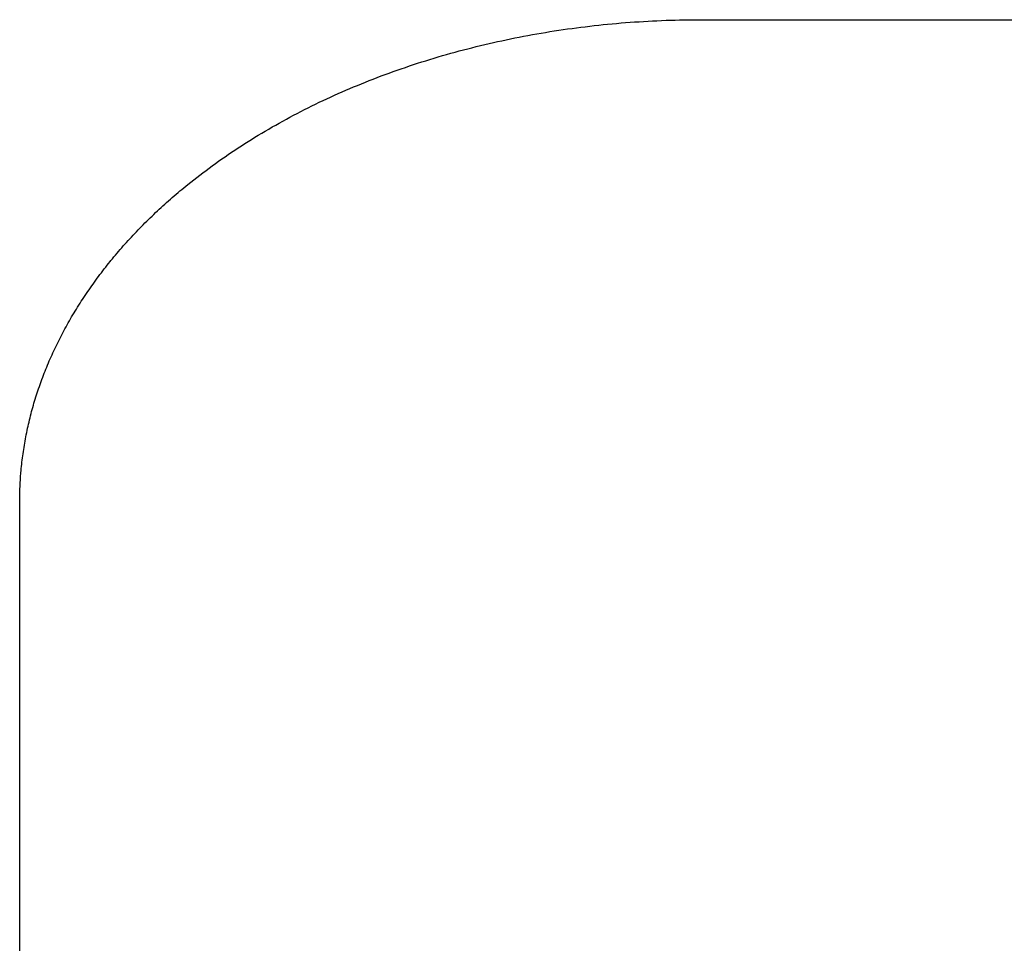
# Model space of a CAD drawing. Extents: x 0 to 594, y 0 to 420.
# Tile 31 of 131: x 69.54 to 72.43, y 276.24 to 278.95. Entities that reach past the tile are written whole.
import ezdxf

# ---------------------------------------------------------------- set-up
doc = ezdxf.new("R2010")
doc.units = 0
doc.header["$LTSCALE"] = 32.67
doc.layers.get('0').update_dxf_attribs({"linetype": 'CONTINUOUS'})

msp = doc.modelspace()

# ---------------------------------------------------------------- linework, layer by layer
at = {"color": 7, "linetype": 'CONTINUOUS'}
for p, q in [((71.2685, 278.9408), (71.2816, 278.942)), ((71.2816, 278.942), (71.2948, 278.9432)), ((71.2948, 278.9432), (71.3079, 278.9444)), ((71.3079, 278.9444), (71.3211, 278.9454)), ((71.3211, 278.9454), (71.3343, 278.9464)), ((71.3343, 278.9464), (71.3475, 278.9474)), ((71.3475, 278.9474), (71.3607, 278.9482)), ((71.3607, 278.9482), (71.3739, 278.9491)), ((71.3739, 278.9491), (71.3871, 278.9498)), ((71.3871, 278.9498), (71.4003, 278.9505)), ((71.4003, 278.9505), (71.4135, 278.9511)), ((71.4135, 278.9511), (71.4268, 278.9517)), ((71.4268, 278.9517), (71.44, 278.9522)), ((71.44, 278.9522), (71.4532, 278.9527)), ((71.4532, 278.9527), (71.4665, 278.953)), ((71.4665, 278.953), (71.4797, 278.9534)), ((71.4797, 278.9534), (71.493, 278.9536)), ((71.493, 278.9536), (71.5062, 278.9538)), ((71.5062, 278.9538), (71.5195, 278.954)), ((71.5195, 278.954), (71.5327, 278.954)), ((71.5327, 278.954), (81.1416, 278.954)), ((71.0603, 278.9125), (71.0732, 278.9147)), ((71.0732, 278.9147), (71.0861, 278.9169)), ((71.0861, 278.9169), (71.099, 278.919)), ((71.099, 278.919), (71.1119, 278.921)), ((71.1119, 278.921), (71.1249, 278.923)), ((71.1249, 278.923), (71.1379, 278.9249)), ((71.1379, 278.9249), (71.1509, 278.9268)), ((71.1509, 278.9268), (71.1639, 278.9286)), ((71.1639, 278.9286), (71.1769, 278.9303)), ((71.1769, 278.9303), (71.1899, 278.932)), ((71.1899, 278.932), (71.203, 278.9336)), ((71.203, 278.9336), (71.2161, 278.9352)), ((71.2161, 278.9352), (71.2292, 278.9367)), ((71.2292, 278.9367), (71.2422, 278.9381)), ((71.2422, 278.9381), (71.2554, 278.9395)), ((71.2554, 278.9395), (71.2685, 278.9408)), ((70.9076, 278.8811), (70.9202, 278.884)), ((70.9202, 278.884), (70.9328, 278.8869)), ((70.9328, 278.8869), (70.9454, 278.8898)), ((70.9454, 278.8898), (70.9581, 278.8925)), ((70.9581, 278.8925), (70.9708, 278.8952)), ((70.9708, 278.8952), (70.9835, 278.8979)), ((70.9835, 278.8979), (70.9963, 278.9005)), ((70.9963, 278.9005), (71.009, 278.903)), ((71.009, 278.903), (71.0218, 278.9054)), ((71.0218, 278.9054), (71.0346, 278.9078)), ((71.0346, 278.9078), (71.0475, 278.9102)), ((71.0475, 278.9102), (71.0603, 278.9125)), ((70.7956, 278.852), (70.808, 278.8555)), ((70.808, 278.8555), (70.8203, 278.8589)), ((70.8203, 278.8589), (70.8327, 278.8622)), ((70.8327, 278.8622), (70.8451, 278.8655)), ((70.8451, 278.8655), (70.8575, 278.8687)), ((70.8575, 278.8687), (70.87, 278.8719)), ((70.87, 278.8719), (70.8825, 278.875)), ((70.8825, 278.875), (70.895, 278.8781)), ((70.895, 278.8781), (70.9076, 278.8811)), ((70.6983, 278.8222), (70.7104, 278.8261)), ((70.7104, 278.8261), (70.7225, 278.83)), ((70.7225, 278.83), (70.7346, 278.8338)), ((70.7346, 278.8338), (70.7467, 278.8376)), ((70.7467, 278.8376), (70.7589, 278.8412)), ((70.7589, 278.8412), (70.7711, 278.8449)), ((70.7711, 278.8449), (70.7834, 278.8485)), ((70.7834, 278.8485), (70.7956, 278.852)), ((70.6151, 278.7932), (70.6269, 278.7975)), ((70.6269, 278.7975), (70.6387, 278.8017)), ((70.6387, 278.8017), (70.6506, 278.8059)), ((70.6506, 278.8059), (70.6625, 278.8101)), ((70.6625, 278.8101), (70.6744, 278.8142)), ((70.6744, 278.8142), (70.6863, 278.8182)), ((70.6863, 278.8182), (70.6983, 278.8222)), ((70.5454, 278.7661), (70.5569, 278.7708)), ((70.5569, 278.7708), (70.5685, 278.7754)), ((70.5685, 278.7754), (70.5801, 278.7799)), ((70.5801, 278.7799), (70.5917, 278.7844)), ((70.5917, 278.7844), (70.6034, 278.7888)), ((70.6034, 278.7888), (70.6151, 278.7932)), ((70.4773, 278.7372), (70.4885, 278.7421)), ((70.4885, 278.7421), (70.4998, 278.747)), ((70.4998, 278.747), (70.5111, 278.7519)), ((70.5111, 278.7519), (70.5225, 278.7567)), ((70.5225, 278.7567), (70.5339, 278.7614)), ((70.5339, 278.7614), (70.5454, 278.7661)), ((70.4108, 278.7063), (70.4217, 278.7116)), ((70.4217, 278.7116), (70.4327, 278.7168)), ((70.4327, 278.7168), (70.4438, 278.722)), ((70.4438, 278.722), (70.4549, 278.7271)), ((70.4549, 278.7271), (70.4661, 278.7321)), ((70.4661, 278.7321), (70.4773, 278.7372)), ((70.3567, 278.6792), (70.3674, 278.6847)), ((70.3674, 278.6847), (70.3782, 278.6902)), ((70.3782, 278.6902), (70.389, 278.6956)), ((70.389, 278.6956), (70.3999, 278.701)), ((70.3999, 278.701), (70.4108, 278.7063)), ((70.304, 278.6508), (70.3144, 278.6565)), ((70.3144, 278.6565), (70.3249, 278.6623)), ((70.3249, 278.6623), (70.3355, 278.6679)), ((70.3355, 278.6679), (70.3461, 278.6736)), ((70.3461, 278.6736), (70.3567, 278.6792)), ((70.2526, 278.6212), (70.2628, 278.6272)), ((70.2628, 278.6272), (70.273, 278.6331)), ((70.273, 278.6331), (70.2833, 278.6391)), ((70.2833, 278.6391), (70.2936, 278.6449)), ((70.2936, 278.6449), (70.304, 278.6508)), ((70.2027, 278.5904), (70.2125, 278.5966)), ((70.2125, 278.5966), (70.2225, 278.6028)), ((70.2225, 278.6028), (70.2325, 278.609)), ((70.2325, 278.609), (70.2425, 278.6151)), ((70.2425, 278.6151), (70.2526, 278.6212)), ((70.1638, 278.5649), (70.1734, 278.5713)), ((70.1734, 278.5713), (70.1831, 278.5777)), ((70.1831, 278.5777), (70.1928, 278.5841)), ((70.1928, 278.5841), (70.2027, 278.5904)), ((70.1165, 278.5321), (70.1258, 278.5387)), ((70.1258, 278.5387), (70.1352, 278.5453)), ((70.1352, 278.5453), (70.1447, 278.5519)), ((70.1447, 278.5519), (70.1542, 278.5584)), ((70.1542, 278.5584), (70.1638, 278.5649)), ((70.0798, 278.505), (70.0889, 278.5118)), ((70.0889, 278.5118), (70.098, 278.5186)), ((70.098, 278.5186), (70.1072, 278.5254)), ((70.1072, 278.5254), (70.1165, 278.5321)), ((70.0441, 278.4773), (70.0529, 278.4843)), ((70.0529, 278.4843), (70.0618, 278.4912)), ((70.0618, 278.4912), (70.0708, 278.4981)), ((70.0708, 278.4981), (70.0798, 278.505)), ((70.0067, 278.4465), (70.0123, 278.4513)), ((70.0123, 278.4513), (70.018, 278.456)), ((70.018, 278.456), (70.0238, 278.4608)), ((70.0238, 278.4608), (70.0296, 278.4655)), ((70.0296, 278.4655), (70.0354, 278.4702)), ((70.0354, 278.4702), (70.0441, 278.4773)), ((69.9732, 278.4174), (69.9787, 278.4223)), ((69.9787, 278.4223), (69.9842, 278.4271)), ((69.9842, 278.4271), (69.9898, 278.432)), ((69.9898, 278.432), (69.9954, 278.4368)), ((69.9954, 278.4368), (70.001, 278.4417)), ((70.001, 278.4417), (70.0067, 278.4465)), ((69.9409, 278.3877), (69.9462, 278.3927)), ((69.9462, 278.3927), (69.9515, 278.3976)), ((69.9515, 278.3976), (69.9569, 278.4026)), ((69.9569, 278.4026), (69.9623, 278.4075)), ((69.9623, 278.4075), (69.9677, 278.4125)), ((69.9677, 278.4125), (69.9732, 278.4174)), ((69.9148, 278.3625), (69.9199, 278.3675)), ((69.9199, 278.3675), (69.9251, 278.3726)), ((69.9251, 278.3726), (69.9303, 278.3776)), ((69.9303, 278.3776), (69.9356, 278.3827)), ((69.9356, 278.3827), (69.9409, 278.3877)), ((69.8845, 278.3317), (69.8895, 278.3368)), ((69.8895, 278.3368), (69.8945, 278.342)), ((69.8945, 278.342), (69.8995, 278.3471)), ((69.8995, 278.3471), (69.9045, 278.3523)), ((69.9045, 278.3523), (69.9096, 278.3574)), ((69.9096, 278.3574), (69.9148, 278.3625)), ((69.8554, 278.3003), (69.8602, 278.3056)), ((69.8602, 278.3056), (69.865, 278.3108)), ((69.865, 278.3108), (69.8698, 278.3161)), ((69.8698, 278.3161), (69.8747, 278.3213)), ((69.8747, 278.3213), (69.8796, 278.3265)), ((69.8796, 278.3265), (69.8845, 278.3317)), ((69.832, 278.2738), (69.8366, 278.2791)), ((69.8366, 278.2791), (69.8413, 278.2845)), ((69.8413, 278.2845), (69.846, 278.2898)), ((69.846, 278.2898), (69.8507, 278.2951)), ((69.8507, 278.2951), (69.8554, 278.3003)), ((69.8095, 278.2469), (69.814, 278.2523)), ((69.814, 278.2523), (69.8184, 278.2577)), ((69.8184, 278.2577), (69.8229, 278.2631)), ((69.8229, 278.2631), (69.8275, 278.2685)), ((69.8275, 278.2685), (69.832, 278.2738)), ((69.7857, 278.217), (69.79, 278.2224)), ((69.79, 278.2224), (69.7943, 278.2279)), ((69.7943, 278.2279), (69.7986, 278.2334)), ((69.7986, 278.2334), (69.8029, 278.2388)), ((69.765, 278.1894), (69.7691, 278.1949)), ((69.7691, 278.1949), (69.7732, 278.2004)), ((69.7732, 278.2004), (69.7773, 278.206)), ((69.7773, 278.206), (69.7815, 278.2115)), ((69.7815, 278.2115), (69.7857, 278.217)), ((69.7413, 278.1558), (69.7452, 278.1615)), ((69.7452, 278.1615), (69.7491, 278.1671)), ((69.7491, 278.1671), (69.753, 278.1727)), ((69.753, 278.1727), (69.757, 278.1782)), ((69.757, 278.1782), (69.761, 278.1838)), ((69.761, 278.1838), (69.765, 278.1894)), ((69.7225, 278.1276), (69.7262, 278.1332)), ((69.7262, 278.1332), (69.7299, 278.1389)), ((69.7299, 278.1389), (69.7337, 278.1446)), ((69.7337, 278.1446), (69.7375, 278.1502)), ((69.7375, 278.1502), (69.7413, 278.1558)), ((69.7046, 278.099), (69.7081, 278.1047)), ((69.7081, 278.1047), (69.7116, 278.1105)), ((69.7116, 278.1105), (69.7152, 278.1162)), ((69.7152, 278.1162), (69.7188, 278.1219)), ((69.7188, 278.1219), (69.7225, 278.1276)), ((69.6875, 278.0702), (69.6909, 278.076)), ((69.6909, 278.076), (69.6942, 278.0817)), ((69.6942, 278.0817), (69.6977, 278.0875)), ((69.6977, 278.0875), (69.7011, 278.0933)), ((69.7011, 278.0933), (69.7046, 278.099)), ((69.6714, 278.0411), (69.6746, 278.0469)), ((69.6746, 278.0469), (69.6778, 278.0528)), ((69.6778, 278.0528), (69.681, 278.0586)), ((69.681, 278.0586), (69.6843, 278.0644)), ((69.6843, 278.0644), (69.6875, 278.0702)), ((69.6562, 278.0118), (69.6592, 278.0176)), ((69.6592, 278.0176), (69.6622, 278.0235)), ((69.6622, 278.0235), (69.6652, 278.0294)), ((69.6652, 278.0294), (69.6683, 278.0352)), ((69.6683, 278.0352), (69.6714, 278.0411)), ((69.6419, 277.9822), (69.6447, 277.9881)), ((69.6447, 277.9881), (69.6475, 277.994)), ((69.6475, 277.994), (69.6504, 278)), ((69.6504, 278), (69.6533, 278.0059)), ((69.6533, 278.0059), (69.6562, 278.0118)), ((69.6312, 277.9584), (69.6338, 277.9643)), ((69.6338, 277.9643), (69.6365, 277.9703)), ((69.6365, 277.9703), (69.6392, 277.9762)), ((69.6392, 277.9762), (69.6419, 277.9822)), ((69.6186, 277.9284), (69.621, 277.9344)), ((69.621, 277.9344), (69.6235, 277.9404)), ((69.6235, 277.9404), (69.626, 277.9464)), ((69.626, 277.9464), (69.6286, 277.9524)), ((69.6286, 277.9524), (69.6312, 277.9584)), ((69.6069, 277.8983), (69.6092, 277.9043)), ((69.6092, 277.9043), (69.6115, 277.9104)), ((69.6115, 277.9104), (69.6138, 277.9164)), ((69.6138, 277.9164), (69.6162, 277.9224)), ((69.6162, 277.9224), (69.6186, 277.9284)), ((69.5972, 277.871), (69.5993, 277.8771)), ((69.6025, 277.8862), (69.6047, 277.8922)), ((69.6047, 277.8922), (69.6069, 277.8983)), ((69.5873, 277.8406), (69.5892, 277.8467)), ((69.5892, 277.8467), (69.5912, 277.8528)), ((69.5912, 277.8528), (69.5931, 277.8589)), ((69.5931, 277.8589), (69.5952, 277.8649)), ((69.5952, 277.8649), (69.5972, 277.871)), ((69.5784, 277.81), (69.5801, 277.8161)), ((69.5801, 277.8161), (69.5819, 277.8222)), ((69.5819, 277.8222), (69.5836, 277.8284)), ((69.5836, 277.8284), (69.5855, 277.8345)), ((69.5855, 277.8345), (69.5873, 277.8406)), ((69.5705, 277.7792), (69.572, 277.7854)), ((69.572, 277.7854), (69.5735, 277.7916)), ((69.5735, 277.7916), (69.5751, 277.7977)), ((69.5751, 277.7977), (69.5767, 277.8038)), ((69.5767, 277.8038), (69.5784, 277.81)), ((69.5648, 277.7546), (69.5661, 277.7607)), ((69.5661, 277.7607), (69.5675, 277.7669)), ((69.5675, 277.7669), (69.569, 277.7731)), ((69.569, 277.7731), (69.5705, 277.7792)), ((69.5585, 277.7236), (69.5597, 277.7298)), ((69.5597, 277.7298), (69.5609, 277.736)), ((69.5609, 277.736), (69.5622, 277.7422)), ((69.5622, 277.7422), (69.5635, 277.7484)), ((69.5635, 277.7484), (69.5648, 277.7546)), ((69.5533, 277.6926), (69.5543, 277.6988)), ((69.5543, 277.6988), (69.5553, 277.705)), ((69.5553, 277.705), (69.5563, 277.7112)), ((69.5563, 277.7112), (69.5574, 277.7174)), ((69.5574, 277.7174), (69.5585, 277.7236)), ((69.5498, 277.6677), (69.5506, 277.674)), ((69.5506, 277.674), (69.5515, 277.6802)), ((69.5515, 277.6802), (69.5524, 277.6864)), ((69.5524, 277.6864), (69.5533, 277.6926)), ((69.5463, 277.6366), (69.5469, 277.6428)), ((69.5469, 277.6428), (69.5476, 277.6491)), ((69.5476, 277.6491), (69.5483, 277.6553)), ((69.5483, 277.6553), (69.549, 277.6615)), ((69.549, 277.6615), (69.5498, 277.6677)), ((69.5439, 277.6085), (69.5444, 277.6148)), ((69.5451, 277.6241), (69.5457, 277.6304)), ((69.5457, 277.6304), (69.5463, 277.6366)), ((69.5423, 277.5773), (69.5425, 277.5836)), ((69.5425, 277.5836), (69.5428, 277.5898)), ((69.5428, 277.5898), (69.5432, 277.596)), ((69.5432, 277.596), (69.5435, 277.6023)), ((69.5435, 277.6023), (69.5439, 277.6085)), ((69.5417, 277.5523), (69.5418, 277.5586)), ((69.5418, 277.5586), (69.5419, 277.5648)), ((69.5419, 277.5648), (69.5421, 277.5711)), ((69.5421, 277.5711), (69.5423, 277.5773)), ((69.5416, 277.5461), (69.5417, 277.5523))]:
    msp.add_line(p, q, dxfattribs=at)
for points in [[(69.8029, 278.2388), (69.8073, 278.2442), (69.8095, 278.2469)], [(69.5993, 277.8771), (69.6014, 277.8832), (69.6025, 277.8862)], [(69.5444, 277.6148), (69.5449, 277.621), (69.5451, 277.6241)], [(69.5416, 270.4568), (69.5416, 277.5429), (69.5416, 277.5461)]]:
    msp.add_lwpolyline(points, dxfattribs=at)

doc.saveas('drawing.dxf')
